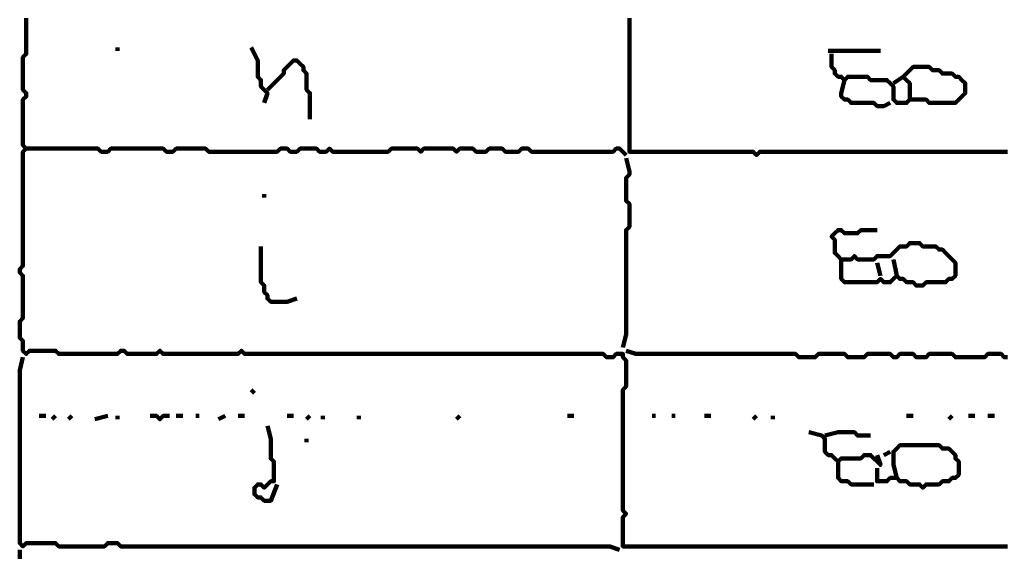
# Model space of a CAD drawing. Header units: metres. Extents: x 1959 to 4131, y 3282 to 4313.
# Tile 249 of 256: x 2423.47 to 2426.26, y 4288.74 to 4290.25. Entities that reach past the tile are written whole.
import ezdxf

# ---------------------------------------------------------------- set-up
doc = ezdxf.new("R2010")
doc.units = ezdxf.units.M
doc.layers.add('P', color=250, linetype='Continuous', lineweight=100)

msp = doc.modelspace()

# ---------------------------------------------------------------- linework, layer by layer
at = {"layer": 'P', "color": 0, "linetype": 'Continuous'}
for points in [[(2423.4879, 4290.2499), (2423.4879, 4290.2407), (2423.4879, 4290.2315), (2423.4879, 4290.2223), (2423.4879, 4290.213), (2423.4879, 4290.2038), (2423.4879, 4290.1946), (2423.4879, 4290.1853), (2423.4879, 4290.1761), (2423.4879, 4290.1669), (2423.4879, 4290.1576), (2423.4879, 4290.1484), (2423.4786, 4290.1392), (2423.4786, 4290.1299), (2423.4786, 4290.1207), (2423.4786, 4290.1115), (2423.4786, 4290.1023), (2423.4786, 4290.093), (2423.4786, 4290.0838), (2423.4786, 4290.0746), (2423.4786, 4290.0653), (2423.4786, 4290.0561), (2423.4786, 4290.0469), (2423.4879, 4290.0376), (2423.4879, 4290.0284), (2423.4786, 4290.0192), (2423.4786, 4290.0099), (2423.4786, 4290.0007), (2423.4786, 4289.9915), (2423.4786, 4289.9823), (2423.4786, 4289.973), (2423.4786, 4289.9638), (2423.4786, 4289.9546), (2423.4786, 4289.9453), (2423.4786, 4289.9361), (2423.4786, 4289.9269), (2423.4786, 4289.9176), (2423.4786, 4289.9084), (2423.4786, 4289.8992), (2423.4786, 4289.8899), (2423.4879, 4289.8807), (2423.4786, 4289.8715), (2423.4786, 4289.8623), (2423.4786, 4289.853), (2423.4786, 4289.8438), (2423.4786, 4289.8346), (2423.4786, 4289.8253), (2423.4786, 4289.8161), (2423.4786, 4289.8069), (2423.4786, 4289.7976), (2423.4786, 4289.7884), (2423.4786, 4289.7792), (2423.4786, 4289.7699), (2423.4786, 4289.7607), (2423.4786, 4289.7515), (2423.4786, 4289.7423), (2423.4786, 4289.733), (2423.4786, 4289.7238), (2423.4786, 4289.7146), (2423.4786, 4289.7053), (2423.4786, 4289.6961), (2423.4786, 4289.6869), (2423.4786, 4289.6776), (2423.4786, 4289.6684), (2423.4786, 4289.6592), (2423.4786, 4289.6499), (2423.4786, 4289.6407), (2423.4786, 4289.6315), (2423.4786, 4289.6223), (2423.4786, 4289.613), (2423.4786, 4289.6038), (2423.4786, 4289.5946), (2423.4786, 4289.5853), (2423.4786, 4289.5761), (2423.4786, 4289.5669), (2423.4786, 4289.5576), (2423.4786, 4289.5484), (2423.4694, 4289.5392), (2423.4694, 4289.5299), (2423.4786, 4289.5207), (2423.4786, 4289.5115), (2423.4786, 4289.5023), (2423.4786, 4289.493), (2423.4786, 4289.4838), (2423.4786, 4289.4746), (2423.4786, 4289.4653), (2423.4786, 4289.4561), (2423.4786, 4289.4469), (2423.4786, 4289.4376), (2423.4786, 4289.4284), (2423.4786, 4289.4192), (2423.4786, 4289.4099), (2423.4786, 4289.4007), (2423.4694, 4289.3915), (2423.4694, 4289.3823), (2423.4694, 4289.373), (2423.4694, 4289.3638), (2423.4694, 4289.3546), (2423.4694, 4289.3453), (2423.4786, 4289.3361), (2423.4786, 4289.3269), (2423.4786, 4289.3176), (2423.4786, 4289.3084), (2423.4879, 4289.2992), (2423.4971, 4289.3084), (2423.5063, 4289.3084), (2423.5156, 4289.3084), (2423.5248, 4289.3084), (2423.534, 4289.3084), (2423.5432, 4289.3084), (2423.5525, 4289.3084), (2423.5617, 4289.3084), (2423.5709, 4289.3084), (2423.5802, 4289.2992), (2423.5894, 4289.2992), (2423.5986, 4289.2992), (2423.6079, 4289.2992), (2423.6171, 4289.2992), (2423.6263, 4289.2992), (2423.6356, 4289.2992), (2423.6448, 4289.2992), (2423.654, 4289.2992), (2423.6632, 4289.2992), (2423.6725, 4289.2992), (2423.6817, 4289.2992), (2423.6909, 4289.2992), (2423.7002, 4289.2992), (2423.7094, 4289.2992), (2423.7186, 4289.2992), (2423.7279, 4289.2992), (2423.7371, 4289.2992), (2423.7463, 4289.2992), (2423.7556, 4289.3084), (2423.7648, 4289.3084), (2423.774, 4289.2992), (2423.7832, 4289.2992), (2423.7925, 4289.2992), (2423.8017, 4289.2992), (2423.8109, 4289.2992), (2423.8202, 4289.2992), (2423.8294, 4289.2992), (2423.8386, 4289.2992), (2423.8479, 4289.2992), (2423.8571, 4289.2992), (2423.8663, 4289.3084), (2423.8756, 4289.2992), (2423.8848, 4289.2992), (2423.894, 4289.2992), (2423.9032, 4289.2992), (2423.9125, 4289.2992), (2423.9217, 4289.2992), (2423.9309, 4289.2992), (2423.9402, 4289.2992), (2423.9494, 4289.2992), (2423.9586, 4289.2992), (2423.9679, 4289.2992), (2423.9771, 4289.2992), (2423.9863, 4289.2992), (2423.9956, 4289.2992), (2424.0048, 4289.2992), (2424.014, 4289.2992), (2424.0232, 4289.2992), (2424.0325, 4289.2992), (2424.0417, 4289.2992), (2424.0509, 4289.2992), (2424.0602, 4289.2992), (2424.0694, 4289.2992), (2424.0786, 4289.2992), (2424.0879, 4289.2992), (2424.0971, 4289.3084), (2424.1063, 4289.2992), (2424.1156, 4289.2992), (2424.1248, 4289.2992), (2424.134, 4289.2992), (2424.1432, 4289.2992), (2424.1525, 4289.2992), (2424.1617, 4289.2992), (2424.1709, 4289.2992), (2424.1802, 4289.2992), (2424.1894, 4289.2992), (2424.1986, 4289.2992), (2424.2079, 4289.2992), (2424.2171, 4289.2992), (2424.2263, 4289.2992), (2424.2356, 4289.2992), (2424.2448, 4289.2992), (2424.254, 4289.2992), (2424.2632, 4289.2992), (2424.2725, 4289.2992), (2424.2817, 4289.2992), (2424.2909, 4289.2992), (2424.3002, 4289.2992), (2424.3094, 4289.2992), (2424.3186, 4289.2992), (2424.3279, 4289.2992), (2424.3371, 4289.2992), (2424.3463, 4289.2992), (2424.3556, 4289.2992), (2424.3648, 4289.2992), (2424.374, 4289.2992), (2424.3832, 4289.2992), (2424.3925, 4289.2992), (2424.4017, 4289.2992), (2424.4109, 4289.2992), (2424.4202, 4289.2992), (2424.4294, 4289.2992), (2424.4386, 4289.2992), (2424.4479, 4289.2992), (2424.4571, 4289.2992), (2424.4663, 4289.2992), (2424.4756, 4289.2992), (2424.4848, 4289.2992), (2424.494, 4289.2992), (2424.5032, 4289.2992), (2424.5125, 4289.2992), (2424.5217, 4289.2992), (2424.5309, 4289.2992), (2424.5402, 4289.2992), (2424.5494, 4289.2992), (2424.5586, 4289.2992), (2424.5679, 4289.2992), (2424.5771, 4289.2992), (2424.5863, 4289.2992), (2424.5956, 4289.2992), (2424.6048, 4289.2992), (2424.614, 4289.2992), (2424.6232, 4289.2992), (2424.6325, 4289.2992), (2424.6417, 4289.2992), (2424.6509, 4289.2992), (2424.6602, 4289.2992), (2424.6694, 4289.2992), (2424.6786, 4289.2992), (2424.6879, 4289.2992), (2424.6971, 4289.2992), (2424.7063, 4289.2992), (2424.7156, 4289.2992), (2424.7248, 4289.2992), (2424.734, 4289.2992), (2424.7432, 4289.2992), (2424.7525, 4289.2992), (2424.7617, 4289.2992), (2424.7709, 4289.2992), (2424.7802, 4289.2992), (2424.7894, 4289.2992), (2424.7986, 4289.2992), (2424.8079, 4289.2992), (2424.8171, 4289.2992), (2424.8263, 4289.2992), (2424.8356, 4289.2992), (2424.8448, 4289.2992), (2424.854, 4289.2992), (2424.8632, 4289.2992), (2424.8725, 4289.2992), (2424.8817, 4289.2992), (2424.8909, 4289.2992), (2424.9002, 4289.2992), (2424.9094, 4289.2992), (2424.9186, 4289.2992), (2424.9279, 4289.2992), (2424.9371, 4289.2992), (2424.9463, 4289.2992), (2424.9556, 4289.2992), (2424.9648, 4289.2992), (2424.974, 4289.2992), (2424.9832, 4289.2992), (2424.9925, 4289.2992), (2425.0017, 4289.2992), (2425.0109, 4289.2992), (2425.0202, 4289.2992), (2425.0294, 4289.2992), (2425.0386, 4289.2992), (2425.0479, 4289.2992), (2425.0571, 4289.2992), (2425.0663, 4289.2992), (2425.0756, 4289.2992), (2425.0848, 4289.2992), (2425.094, 4289.2992), (2425.1032, 4289.2992), (2425.1125, 4289.2992), (2425.1217, 4289.2992), (2425.1309, 4289.2899), (2425.1402, 4289.2899), (2425.1494, 4289.2899), (2425.1586, 4289.2992), (2425.1679, 4289.2992), (2425.1771, 4289.2992), (2425.1771, 4289.2899), (2425.1863, 4289.2807), (2425.1863, 4289.2715), (2425.1863, 4289.2623), (2425.1863, 4289.253), (2425.1863, 4289.2438), (2425.1863, 4289.2346), (2425.1863, 4289.2253), (2425.1863, 4289.2161), (2425.1863, 4289.2069), (2425.1771, 4289.1976), (2425.1771, 4289.1884), (2425.1771, 4289.1792), (2425.1771, 4289.1699), (2425.1771, 4289.1607), (2425.1771, 4289.1515), (2425.1771, 4289.1423), (2425.1771, 4289.133), (2425.1771, 4289.1238), (2425.1771, 4289.1146), (2425.1771, 4289.1053), (2425.1771, 4289.0961), (2425.1771, 4289.0869), (2425.1771, 4289.0776), (2425.1771, 4289.0684), (2425.1771, 4289.0592), (2425.1771, 4289.0499), (2425.1771, 4289.0407), (2425.1771, 4289.0315), (2425.1771, 4289.0223), (2425.1771, 4289.013), (2425.1771, 4289.0038), (2425.1771, 4288.9946), (2425.1771, 4288.9853), (2425.1771, 4288.9761), (2425.1771, 4288.9669), (2425.1771, 4288.9576), (2425.1771, 4288.9484), (2425.1771, 4288.9392), (2425.1771, 4288.9299), (2425.1771, 4288.9207), (2425.1771, 4288.9115), (2425.1771, 4288.9023), (2425.1771, 4288.893), (2425.1771, 4288.8838), (2425.1771, 4288.8746), (2425.1771, 4288.8653), (2425.1771, 4288.8561), (2425.1863, 4288.8469), (2425.1771, 4288.8376), (2425.1771, 4288.8284), (2425.1771, 4288.8192), (2425.1771, 4288.8099), (2425.1771, 4288.8007), (2425.1771, 4288.7915), (2425.1771, 4288.7823), (2425.1771, 4288.773), (2425.1771, 4288.7638), (2425.1771, 4288.7546), (2425.1863, 4288.7546), (2425.1956, 4288.7546), (2425.2048, 4288.7546), (2425.214, 4288.7546), (2425.2232, 4288.7546), (2425.2325, 4288.7546), (2425.2417, 4288.7546), (2425.2509, 4288.7546), (2425.2602, 4288.7546), (2425.2694, 4288.7546), (2425.2786, 4288.7546), (2425.2879, 4288.7546), (2425.2971, 4288.7546), (2425.3063, 4288.7546), (2425.3156, 4288.7546), (2425.3248, 4288.7546), (2425.334, 4288.7546), (2425.3432, 4288.7546), (2425.3525, 4288.7546), (2425.3617, 4288.7546), (2425.3709, 4288.7546), (2425.3802, 4288.7546), (2425.3894, 4288.7546), (2425.3986, 4288.7546), (2425.4079, 4288.7546), (2425.4171, 4288.7546), (2425.4263, 4288.7546), (2425.4356, 4288.7546), (2425.4448, 4288.7546), (2425.454, 4288.7546), (2425.4632, 4288.7546), (2425.4725, 4288.7546), (2425.4817, 4288.7546), (2425.4909, 4288.7546), (2425.5002, 4288.7546), (2425.5094, 4288.7546), (2425.5186, 4288.7546), (2425.5279, 4288.7546), (2425.5371, 4288.7546), (2425.5463, 4288.7546), (2425.5556, 4288.7546), (2425.5648, 4288.7546), (2425.574, 4288.7546), (2425.5832, 4288.7546), (2425.5925, 4288.7546), (2425.6017, 4288.7546), (2425.6109, 4288.7546), (2425.6202, 4288.7546), (2425.6294, 4288.7546), (2425.6386, 4288.7546), (2425.6479, 4288.7546), (2425.6571, 4288.7546), (2425.6663, 4288.7546), (2425.6756, 4288.7546), (2425.6848, 4288.7546), (2425.694, 4288.7546), (2425.7032, 4288.7546), (2425.7125, 4288.7546), (2425.7217, 4288.7546), (2425.7309, 4288.7546), (2425.7402, 4288.7546), (2425.7494, 4288.7546), (2425.7586, 4288.7546), (2425.7679, 4288.7546), (2425.7771, 4288.7546), (2425.7863, 4288.7546), (2425.7956, 4288.7546), (2425.8048, 4288.7546), (2425.814, 4288.7546), (2425.8232, 4288.7546), (2425.8325, 4288.7546), (2425.8417, 4288.7546), (2425.8509, 4288.7546), (2425.8602, 4288.7546), (2425.8694, 4288.7546), (2425.8786, 4288.7546), (2425.8879, 4288.7546), (2425.8971, 4288.7546), (2425.9063, 4288.7546), (2425.9156, 4288.7546), (2425.9248, 4288.7546), (2425.934, 4288.7546), (2425.9432, 4288.7546), (2425.9525, 4288.7546), (2425.9617, 4288.7546), (2425.9709, 4288.7546), (2425.9802, 4288.7546), (2425.9894, 4288.7546), (2425.9986, 4288.7546), (2426.0079, 4288.7546), (2426.0171, 4288.7546), (2426.0263, 4288.7546), (2426.0356, 4288.7546), (2426.0448, 4288.7546), (2426.054, 4288.7546), (2426.0632, 4288.7546), (2426.0725, 4288.7546), (2426.0817, 4288.7546), (2426.0909, 4288.7546), (2426.1002, 4288.7546), (2426.1094, 4288.7546), (2426.1186, 4288.7546), (2426.1279, 4288.7546), (2426.1371, 4288.7546), (2426.1463, 4288.7546), (2426.1556, 4288.7546), (2426.1648, 4288.7546), (2426.174, 4288.7546), (2426.1832, 4288.7546), (2426.1925, 4288.7546), (2426.2017, 4288.7546), (2426.2109, 4288.7546), (2426.2202, 4288.7546), (2426.2294, 4288.7546), (2426.2386, 4288.7546), (2426.2479, 4288.7546), (2426.2571, 4288.7546), (2426.2663, 4288.7546)], [(2425.1956, 4290.2499), (2425.1956, 4290.2407), (2425.1956, 4290.2315), (2425.1956, 4290.2223), (2425.1956, 4290.213), (2425.1956, 4290.2038), (2425.1956, 4290.1946), (2425.1956, 4290.1853), (2425.1956, 4290.1761), (2425.1956, 4290.1669), (2425.1956, 4290.1576), (2425.1956, 4290.1484), (2425.1956, 4290.1392), (2425.1956, 4290.1299), (2425.1956, 4290.1207), (2425.1956, 4290.1115), (2425.1956, 4290.1023), (2425.1956, 4290.093), (2425.1956, 4290.0838), (2425.1956, 4290.0746), (2425.1956, 4290.0653), (2425.1956, 4290.0561), (2425.1956, 4290.0469), (2425.1956, 4290.0376), (2425.1956, 4290.0284), (2425.1956, 4290.0192), (2425.1956, 4290.0099), (2425.1956, 4290.0007), (2425.1956, 4289.9915), (2425.1956, 4289.9823), (2425.1956, 4289.973), (2425.1956, 4289.9638), (2425.1956, 4289.9546), (2425.1956, 4289.9453), (2425.1956, 4289.9361), (2425.1956, 4289.9269), (2425.1956, 4289.9176), (2425.1956, 4289.9084), (2425.1956, 4289.8992), (2425.1956, 4289.8899), (2425.1956, 4289.8807), (2425.1956, 4289.8715), (2425.2048, 4289.8715), (2425.214, 4289.8715), (2425.2232, 4289.8715), (2425.2325, 4289.8715), (2425.2417, 4289.8715), (2425.2509, 4289.8715), (2425.2602, 4289.8715), (2425.2694, 4289.8715), (2425.2786, 4289.8715), (2425.2879, 4289.8715), (2425.2971, 4289.8715), (2425.3063, 4289.8715), (2425.3156, 4289.8715), (2425.3248, 4289.8715), (2425.334, 4289.8715), (2425.3432, 4289.8715), (2425.3525, 4289.8715), (2425.3617, 4289.8715), (2425.3709, 4289.8715), (2425.3802, 4289.8715), (2425.3894, 4289.8715), (2425.3986, 4289.8715), (2425.4079, 4289.8715), (2425.4171, 4289.8715), (2425.4263, 4289.8715), (2425.4356, 4289.8715), (2425.4448, 4289.8715), (2425.454, 4289.8715), (2425.4632, 4289.8715), (2425.4725, 4289.8715), (2425.4817, 4289.8715), (2425.4909, 4289.8715), (2425.5002, 4289.8715), (2425.5094, 4289.8715), (2425.5186, 4289.8715), (2425.5279, 4289.8715), (2425.5371, 4289.8715), (2425.5463, 4289.8715), (2425.5556, 4289.8623), (2425.5648, 4289.8715), (2425.574, 4289.8715), (2425.5832, 4289.8715), (2425.5925, 4289.8715), (2425.6017, 4289.8715), (2425.6109, 4289.8715), (2425.6202, 4289.8715), (2425.6294, 4289.8715), (2425.6386, 4289.8715), (2425.6479, 4289.8715), (2425.6571, 4289.8715), (2425.6663, 4289.8715), (2425.6756, 4289.8715), (2425.6848, 4289.8715), (2425.694, 4289.8715), (2425.7032, 4289.8715), (2425.7125, 4289.8715), (2425.7217, 4289.8715), (2425.7309, 4289.8715), (2425.7402, 4289.8715), (2425.7494, 4289.8715), (2425.7586, 4289.8715), (2425.7679, 4289.8715), (2425.7771, 4289.8715), (2425.7863, 4289.8715), (2425.7956, 4289.8715), (2425.8048, 4289.8715), (2425.814, 4289.8715), (2425.8232, 4289.8715), (2425.8325, 4289.8715), (2425.8417, 4289.8715), (2425.8509, 4289.8715), (2425.8602, 4289.8715), (2425.8694, 4289.8715), (2425.8786, 4289.8715), (2425.8879, 4289.8715), (2425.8971, 4289.8715), (2425.9063, 4289.8715), (2425.9156, 4289.8715), (2425.9248, 4289.8715), (2425.934, 4289.8715), (2425.9432, 4289.8715), (2425.9525, 4289.8715), (2425.9617, 4289.8715), (2425.9709, 4289.8715), (2425.9802, 4289.8715), (2425.9894, 4289.8715), (2425.9986, 4289.8715), (2426.0079, 4289.8715), (2426.0171, 4289.8715), (2426.0263, 4289.8715), (2426.0356, 4289.8715), (2426.0448, 4289.8715), (2426.054, 4289.8715), (2426.0632, 4289.8715), (2426.0725, 4289.8715), (2426.0817, 4289.8715), (2426.0909, 4289.8715), (2426.1002, 4289.8715), (2426.1094, 4289.8715), (2426.1186, 4289.8715), (2426.1279, 4289.8715), (2426.1371, 4289.8715), (2426.1463, 4289.8715), (2426.1556, 4289.8715), (2426.1648, 4289.8715), (2426.174, 4289.8715), (2426.1832, 4289.8715), (2426.1925, 4289.8715), (2426.2017, 4289.8715), (2426.2109, 4289.8715), (2426.2202, 4289.8715), (2426.2294, 4289.8715), (2426.2386, 4289.8715), (2426.2479, 4289.8715), (2426.2571, 4289.8715), (2426.2663, 4289.8715)], [(2423.7463, 4290.1669), (2423.7463, 4290.1576)], [(2424.1248, 4290.1669), (2424.1432, 4290.1299), (2424.1432, 4290.1207), (2424.1432, 4290.1115), (2424.1432, 4290.1023), (2424.1432, 4290.093), (2424.1432, 4290.0838), (2424.1525, 4290.0746), (2424.1525, 4290.0653), (2424.1525, 4290.0561), (2424.1617, 4290.0469), (2424.1709, 4290.0376), (2424.1617, 4290.0099)], [(2425.7586, 4290.1576), (2425.7956, 4290.1576), (2425.8048, 4290.1576), (2425.814, 4290.1576), (2425.8232, 4290.1576), (2425.8325, 4290.1576), (2425.8417, 4290.1576), (2425.8509, 4290.1576), (2425.8602, 4290.1576), (2425.8694, 4290.1576), (2425.8786, 4290.1576), (2425.8879, 4290.1576), (2425.9063, 4290.1576)], [(2425.7679, 4290.1484), (2425.7679, 4290.1115), (2425.7771, 4290.1023), (2425.7771, 4290.093), (2425.7863, 4290.0838), (2425.7956, 4290.0838), (2425.8048, 4290.0746), (2425.814, 4290.0838), (2425.8232, 4290.0838), (2425.8325, 4290.0838), (2425.8417, 4290.0838), (2425.8509, 4290.0838), (2425.8602, 4290.0838), (2425.8694, 4290.0838), (2425.8786, 4290.0746), (2425.8879, 4290.0746), (2425.8971, 4290.0746), (2425.9063, 4290.0746), (2425.9156, 4290.0746), (2425.9248, 4290.0746), (2425.934, 4290.0653), (2425.9432, 4290.0561), (2425.9432, 4290.0469), (2425.9432, 4290.0376), (2425.9432, 4290.0284), (2425.9432, 4290.0192), (2425.9525, 4290.0099), (2425.9617, 4290.0099), (2425.9709, 4290.0099), (2425.9802, 4290.0099), (2425.9894, 4290.0192), (2425.9894, 4290.0284), (2425.9894, 4290.0376), (2425.9894, 4290.0469), (2425.9894, 4290.0561), (2425.9894, 4290.0653), (2425.9802, 4290.0746), (2425.9709, 4290.0838), (2425.9802, 4290.093), (2425.9894, 4290.1023), (2425.9986, 4290.1115), (2426.0079, 4290.1115), (2426.0171, 4290.1115), (2426.0263, 4290.1115), (2426.0356, 4290.1115), (2426.0448, 4290.1115), (2426.054, 4290.1023), (2426.0632, 4290.1023), (2426.0725, 4290.1023), (2426.0817, 4290.093), (2426.0909, 4290.093), (2426.1002, 4290.093), (2426.1094, 4290.093), (2426.1186, 4290.0838), (2426.1279, 4290.0838), (2426.1371, 4290.0746), (2426.1463, 4290.0653), (2426.1463, 4290.0561), (2426.1463, 4290.0469), (2426.1463, 4290.0376), (2426.1371, 4290.0284), (2426.1279, 4290.0192), (2426.1186, 4290.0099), (2426.1094, 4290.0099), (2426.1002, 4290.0099), (2426.0909, 4290.0099), (2426.0817, 4290.0099), (2426.0725, 4290.0099), (2426.0632, 4290.0099), (2426.054, 4290.0099), (2426.0448, 4290.0099), (2426.0356, 4290.0192), (2425.9894, 4290.0192)], [(2424.1709, 4290.0469), (2424.2079, 4290.0838), (2424.2171, 4290.093), (2424.2171, 4290.1023), (2424.2263, 4290.1115), (2424.2356, 4290.1207), (2424.2448, 4290.1299), (2424.254, 4290.1299), (2424.2632, 4290.1207), (2424.2725, 4290.1115), (2424.2725, 4290.1023), (2424.2817, 4290.093), (2424.2817, 4290.0838), (2424.2817, 4290.0746), (2424.2817, 4290.0653), (2424.2817, 4290.0561), (2424.2817, 4290.0469), (2424.2909, 4290.0376), (2424.2909, 4290.0284), (2424.2909, 4290.0192), (2424.2909, 4290.0099), (2424.2909, 4290.0007), (2424.2909, 4289.9915), (2424.2909, 4289.9823), (2424.2909, 4289.9638)], [(2425.8048, 4290.0746), (2425.7956, 4290.0376), (2425.7956, 4290.0284), (2425.8048, 4290.0192), (2425.814, 4290.0192), (2425.8232, 4290.0099), (2425.8325, 4290.0099), (2425.8417, 4290.0099), (2425.8509, 4290.0099), (2425.8602, 4290.0099), (2425.8694, 4290.0099), (2425.8786, 4290.0099), (2425.8879, 4290.0099), (2425.8971, 4290.0007), (2425.9063, 4290.0007), (2425.9156, 4290.0007), (2425.934, 4290.0099)], [(2425.9432, 4290.0653), (2425.9709, 4290.0838)], [(2423.4879, 4289.8807), (2423.5248, 4289.8807), (2423.534, 4289.8807), (2423.5432, 4289.8807), (2423.5525, 4289.8807), (2423.5617, 4289.8807), (2423.5709, 4289.8807), (2423.5802, 4289.8807), (2423.5894, 4289.8807), (2423.5986, 4289.8807), (2423.6079, 4289.8807), (2423.6171, 4289.8807), (2423.6263, 4289.8807), (2423.6356, 4289.8807), (2423.6448, 4289.8807), (2423.654, 4289.8807), (2423.6632, 4289.8807), (2423.6725, 4289.8807), (2423.6817, 4289.8807), (2423.6909, 4289.8807), (2423.7002, 4289.8715), (2423.7094, 4289.8715), (2423.7186, 4289.8715), (2423.7279, 4289.8807), (2423.7371, 4289.8807), (2423.7463, 4289.8807), (2423.7556, 4289.8807), (2423.7648, 4289.8807), (2423.774, 4289.8807), (2423.7832, 4289.8807), (2423.7925, 4289.8807), (2423.8017, 4289.8807), (2423.8109, 4289.8807), (2423.8202, 4289.8807), (2423.8294, 4289.8807), (2423.8386, 4289.8807), (2423.8479, 4289.8807), (2423.8571, 4289.8807), (2423.8663, 4289.8807), (2423.8756, 4289.8807), (2423.8848, 4289.8715), (2423.894, 4289.8715), (2423.9032, 4289.8715), (2423.9125, 4289.8807), (2423.9217, 4289.8807), (2423.9309, 4289.8807), (2423.9402, 4289.8807), (2423.9494, 4289.8807), (2423.9586, 4289.8807), (2423.9679, 4289.8807), (2423.9771, 4289.8807), (2423.9863, 4289.8807), (2423.9956, 4289.8807), (2424.0048, 4289.8715), (2424.014, 4289.8715), (2424.0232, 4289.8715), (2424.0325, 4289.8715), (2424.0417, 4289.8715), (2424.0509, 4289.8715), (2424.0602, 4289.8715), (2424.0694, 4289.8715), (2424.0786, 4289.8715), (2424.0879, 4289.8715), (2424.0971, 4289.8715), (2424.1063, 4289.8715), (2424.1156, 4289.8715), (2424.1248, 4289.8715), (2424.134, 4289.8715), (2424.1432, 4289.8715), (2424.1525, 4289.8715), (2424.1617, 4289.8715), (2424.1709, 4289.8715), (2424.1802, 4289.8715), (2424.1894, 4289.8715), (2424.1986, 4289.8715), (2424.2079, 4289.8807), (2424.2171, 4289.8807), (2424.2263, 4289.8807), (2424.2356, 4289.8715), (2424.2448, 4289.8715), (2424.254, 4289.8715), (2424.2632, 4289.8807), (2424.2725, 4289.8807), (2424.2817, 4289.8807), (2424.2909, 4289.8807), (2424.3002, 4289.8807), (2424.3094, 4289.8807), (2424.3186, 4289.8715), (2424.3279, 4289.8715), (2424.3371, 4289.8715), (2424.3463, 4289.8807), (2424.3556, 4289.8715), (2424.3648, 4289.8715), (2424.374, 4289.8715), (2424.3832, 4289.8715), (2424.3925, 4289.8715), (2424.4017, 4289.8715), (2424.4109, 4289.8715), (2424.4202, 4289.8715), (2424.4294, 4289.8715), (2424.4386, 4289.8715), (2424.4479, 4289.8715), (2424.4571, 4289.8715), (2424.4663, 4289.8715), (2424.4756, 4289.8715), (2424.4848, 4289.8715), (2424.494, 4289.8715), (2424.5032, 4289.8715), (2424.5125, 4289.8715), (2424.5217, 4289.8807), (2424.5309, 4289.8807), (2424.5402, 4289.8807), (2424.5494, 4289.8807), (2424.5586, 4289.8807), (2424.5679, 4289.8807), (2424.5771, 4289.8807), (2424.5863, 4289.8807), (2424.5956, 4289.8807), (2424.6048, 4289.8715), (2424.614, 4289.8807), (2424.6232, 4289.8807), (2424.6325, 4289.8807), (2424.6417, 4289.8807), (2424.6509, 4289.8807), (2424.6602, 4289.8807), (2424.6694, 4289.8807), (2424.6786, 4289.8807), (2424.6879, 4289.8807), (2424.6971, 4289.8807), (2424.7063, 4289.8715), (2424.7156, 4289.8807), (2424.7248, 4289.8807), (2424.734, 4289.8807), (2424.7432, 4289.8807), (2424.7525, 4289.8807), (2424.7617, 4289.8715), (2424.7709, 4289.8715), (2424.7802, 4289.8715), (2424.7894, 4289.8715), (2424.7986, 4289.8807), (2424.8079, 4289.8807), (2424.8171, 4289.8807), (2424.8263, 4289.8807), (2424.8356, 4289.8807), (2424.8448, 4289.8715), (2424.854, 4289.8715), (2424.8632, 4289.8715), (2424.8725, 4289.8715), (2424.8817, 4289.8715), (2424.8909, 4289.8807), (2424.9002, 4289.8807), (2424.9094, 4289.8807), (2424.9186, 4289.8715), (2424.9279, 4289.8715), (2424.9371, 4289.8715), (2424.9463, 4289.8715), (2424.9556, 4289.8715), (2424.9648, 4289.8715), (2424.974, 4289.8715), (2424.9832, 4289.8715), (2424.9925, 4289.8715), (2425.0017, 4289.8715), (2425.0109, 4289.8715), (2425.0202, 4289.8715), (2425.0294, 4289.8715), (2425.0386, 4289.8715), (2425.0479, 4289.8715), (2425.0571, 4289.8715), (2425.0663, 4289.8715), (2425.0756, 4289.8715), (2425.0848, 4289.8715), (2425.094, 4289.8715), (2425.1032, 4289.8715), (2425.1125, 4289.8715), (2425.1217, 4289.8715), (2425.1309, 4289.8715), (2425.1402, 4289.8715), (2425.1494, 4289.8715), (2425.1586, 4289.8807), (2425.1679, 4289.8807), (2425.1863, 4289.8623)], [(2425.1863, 4289.853), (2425.1956, 4289.8161), (2425.1956, 4289.8069), (2425.1863, 4289.7976), (2425.1863, 4289.7884), (2425.1863, 4289.7792), (2425.1863, 4289.7699), (2425.1863, 4289.7607), (2425.1863, 4289.7515), (2425.1863, 4289.7423), (2425.1863, 4289.733), (2425.1956, 4289.7238), (2425.1956, 4289.7146), (2425.1956, 4289.7053), (2425.1956, 4289.6961), (2425.1956, 4289.6869), (2425.1956, 4289.6776), (2425.1956, 4289.6684), (2425.1956, 4289.6592), (2425.1863, 4289.6499), (2425.1863, 4289.6407), (2425.1863, 4289.6315), (2425.1863, 4289.6223), (2425.1863, 4289.613), (2425.1863, 4289.6038), (2425.1863, 4289.5946), (2425.1863, 4289.5853), (2425.1863, 4289.5761), (2425.1863, 4289.5669), (2425.1863, 4289.5576), (2425.1863, 4289.5484), (2425.1863, 4289.5392), (2425.1863, 4289.5299), (2425.1863, 4289.5207), (2425.1863, 4289.5115), (2425.1863, 4289.5023), (2425.1863, 4289.493), (2425.1863, 4289.4838), (2425.1863, 4289.4746), (2425.1863, 4289.4653), (2425.1863, 4289.4561), (2425.1863, 4289.4469), (2425.1863, 4289.4376), (2425.1863, 4289.4284), (2425.1863, 4289.4192), (2425.1863, 4289.4099), (2425.1863, 4289.4007), (2425.1863, 4289.3915), (2425.1863, 4289.3823), (2425.1863, 4289.373), (2425.1863, 4289.3638), (2425.1863, 4289.3546), (2425.1771, 4289.3176)], [(2424.1617, 4289.7515), (2424.1617, 4289.7423)], [(2425.7956, 4289.5669), (2425.7956, 4289.5299), (2425.7956, 4289.5207), (2425.7956, 4289.5115), (2425.8048, 4289.5023), (2425.814, 4289.5023), (2425.8232, 4289.5023), (2425.8325, 4289.5023), (2425.8417, 4289.5023), (2425.8509, 4289.5023), (2425.8602, 4289.5023), (2425.8694, 4289.5023), (2425.8786, 4289.5023), (2425.8879, 4289.5023), (2425.8971, 4289.5023), (2425.9063, 4289.5115), (2425.9156, 4289.5023), (2425.9248, 4289.5023), (2425.934, 4289.5023), (2425.9432, 4289.5115), (2425.9525, 4289.5207), (2425.9617, 4289.5115), (2425.9709, 4289.5115), (2425.9802, 4289.5023), (2425.9894, 4289.5023), (2425.9986, 4289.5023), (2426.0079, 4289.493), (2426.0171, 4289.493), (2426.0263, 4289.493), (2426.0356, 4289.5023), (2426.0448, 4289.5023), (2426.054, 4289.5023), (2426.0632, 4289.5023), (2426.0725, 4289.5023), (2426.0817, 4289.5023), (2426.0909, 4289.5023), (2426.1002, 4289.5115), (2426.1094, 4289.5115), (2426.1186, 4289.5207), (2426.1186, 4289.5299), (2426.1186, 4289.5392), (2426.1186, 4289.5484), (2426.1186, 4289.5576), (2426.1094, 4289.5669), (2426.1002, 4289.5761), (2426.0909, 4289.5853), (2426.0817, 4289.5946), (2426.0725, 4289.5946), (2426.0632, 4289.6038), (2426.054, 4289.6038), (2426.0448, 4289.6038), (2426.0356, 4289.6038), (2426.0263, 4289.6038), (2426.0171, 4289.613), (2426.0079, 4289.613), (2425.9986, 4289.613), (2425.9894, 4289.613), (2425.9802, 4289.6038), (2425.9709, 4289.6038), (2425.9617, 4289.6038), (2425.9525, 4289.5946), (2425.9432, 4289.5853), (2425.934, 4289.5761), (2425.9248, 4289.5761), (2425.9156, 4289.5761), (2425.9063, 4289.5761), (2425.8971, 4289.5761), (2425.8879, 4289.5669), (2425.8786, 4289.5669), (2425.8694, 4289.5669), (2425.8602, 4289.5669), (2425.8509, 4289.5669), (2425.8417, 4289.5669), (2425.8325, 4289.5761), (2425.8232, 4289.5669), (2425.814, 4289.5669), (2425.8048, 4289.5669), (2425.7956, 4289.5669), (2425.7863, 4289.5761), (2425.7771, 4289.5853), (2425.7771, 4289.5946), (2425.7771, 4289.6038), (2425.7771, 4289.613), (2425.7771, 4289.6223), (2425.7679, 4289.6315), (2425.7771, 4289.6407), (2425.7863, 4289.6499), (2425.7956, 4289.6499), (2425.8048, 4289.6407), (2425.814, 4289.6407), (2425.8232, 4289.6407), (2425.8325, 4289.6407), (2425.8417, 4289.6407), (2425.8509, 4289.6499), (2425.8602, 4289.6499), (2425.8694, 4289.6499), (2425.8971, 4289.6499)], [(2424.1525, 4289.6038), (2424.1525, 4289.5669), (2424.1525, 4289.5576), (2424.1525, 4289.5484), (2424.1525, 4289.5392), (2424.1525, 4289.5299), (2424.1525, 4289.5207), (2424.1525, 4289.5115), (2424.1525, 4289.5023), (2424.1617, 4289.493), (2424.1617, 4289.4838), (2424.1617, 4289.4746), (2424.1709, 4289.4653), (2424.1709, 4289.4561), (2424.1802, 4289.4469), (2424.1894, 4289.4469), (2424.1986, 4289.4469), (2424.2079, 4289.4469), (2424.2171, 4289.4469), (2424.2263, 4289.4469), (2424.254, 4289.4561)], [(2425.9432, 4289.5669), (2425.9525, 4289.5207)], [(2425.8971, 4289.5576), (2425.9063, 4289.5207)], [(2423.4786, 4289.2899), (2423.4694, 4289.253), (2423.4694, 4289.2438), (2423.4694, 4289.2346), (2423.4694, 4289.2253), (2423.4694, 4289.2161), (2423.4694, 4289.2069), (2423.4694, 4289.1976), (2423.4694, 4289.1884), (2423.4694, 4289.1792), (2423.4694, 4289.1699), (2423.4694, 4289.1607), (2423.4694, 4289.1515), (2423.4694, 4289.1423), (2423.4694, 4289.133), (2423.4694, 4289.1238), (2423.4694, 4289.1146), (2423.4694, 4289.1053), (2423.4694, 4289.0961), (2423.4694, 4289.0869), (2423.4694, 4289.0776), (2423.4694, 4289.0684), (2423.4694, 4289.0592), (2423.4694, 4289.0499), (2423.4694, 4289.0407), (2423.4694, 4289.0315), (2423.4694, 4289.0223), (2423.4694, 4289.013), (2423.4694, 4289.0038), (2423.4694, 4288.9946), (2423.4694, 4288.9853), (2423.4694, 4288.9761), (2423.4694, 4288.9669), (2423.4694, 4288.9576), (2423.4694, 4288.9484), (2423.4694, 4288.9392), (2423.4694, 4288.9299), (2423.4694, 4288.9207), (2423.4694, 4288.9115), (2423.4694, 4288.9023), (2423.4694, 4288.893), (2423.4694, 4288.8838), (2423.4694, 4288.8746), (2423.4694, 4288.8653), (2423.4694, 4288.8561), (2423.4694, 4288.8469), (2423.4694, 4288.8376), (2423.4694, 4288.8284), (2423.4694, 4288.8192), (2423.4694, 4288.8099), (2423.4694, 4288.8007), (2423.4694, 4288.7915), (2423.4694, 4288.7823), (2423.4694, 4288.773), (2423.4694, 4288.7638), (2423.4786, 4288.7546), (2423.4879, 4288.7638), (2423.4971, 4288.7638), (2423.5063, 4288.7638), (2423.5156, 4288.7638), (2423.5248, 4288.7638), (2423.534, 4288.7638), (2423.5432, 4288.7638), (2423.5525, 4288.7638), (2423.5617, 4288.7638), (2423.5709, 4288.7638), (2423.5802, 4288.7546), (2423.5894, 4288.7546), (2423.5986, 4288.7546), (2423.6079, 4288.7546), (2423.6171, 4288.7546), (2423.6263, 4288.7546), (2423.6356, 4288.7546), (2423.6448, 4288.7546), (2423.654, 4288.7546), (2423.6632, 4288.7546), (2423.6725, 4288.7546), (2423.6817, 4288.7546), (2423.6909, 4288.7546), (2423.7002, 4288.7546), (2423.7094, 4288.7546), (2423.7186, 4288.7638), (2423.7279, 4288.7638), (2423.7371, 4288.7638), (2423.7463, 4288.7638), (2423.7556, 4288.7546), (2423.7648, 4288.7546), (2423.774, 4288.7546), (2423.7832, 4288.7546), (2423.7925, 4288.7546), (2423.8017, 4288.7546), (2423.8109, 4288.7546), (2423.8202, 4288.7546), (2423.8294, 4288.7546), (2423.8386, 4288.7546), (2423.8479, 4288.7546), (2423.8571, 4288.7546), (2423.8663, 4288.7546), (2423.8756, 4288.7546), (2423.8848, 4288.7546), (2423.894, 4288.7546), (2423.9032, 4288.7546), (2423.9125, 4288.7546), (2423.9217, 4288.7546), (2423.9309, 4288.7546), (2423.9402, 4288.7546), (2423.9494, 4288.7546), (2423.9586, 4288.7546), (2423.9679, 4288.7546), (2423.9771, 4288.7546), (2423.9863, 4288.7546), (2423.9956, 4288.7546), (2424.0048, 4288.7546), (2424.014, 4288.7546), (2424.0232, 4288.7546), (2424.0325, 4288.7546), (2424.0417, 4288.7546), (2424.0509, 4288.7546), (2424.0602, 4288.7546), (2424.0694, 4288.7546), (2424.0786, 4288.7546), (2424.0879, 4288.7546), (2424.0971, 4288.7546), (2424.1063, 4288.7546), (2424.1156, 4288.7546), (2424.1248, 4288.7546), (2424.134, 4288.7546), (2424.1432, 4288.7546), (2424.1525, 4288.7546), (2424.1617, 4288.7546), (2424.1709, 4288.7546), (2424.1802, 4288.7546), (2424.1894, 4288.7546), (2424.1986, 4288.7546), (2424.2079, 4288.7546), (2424.2171, 4288.7546), (2424.2263, 4288.7546), (2424.2356, 4288.7546), (2424.2448, 4288.7546), (2424.254, 4288.7546), (2424.2632, 4288.7546), (2424.2725, 4288.7546), (2424.2817, 4288.7546), (2424.2909, 4288.7546), (2424.3002, 4288.7546), (2424.3094, 4288.7546), (2424.3186, 4288.7546), (2424.3279, 4288.7546), (2424.3371, 4288.7546), (2424.3463, 4288.7546), (2424.3556, 4288.7546), (2424.3648, 4288.7546), (2424.374, 4288.7546), (2424.3832, 4288.7546), (2424.3925, 4288.7546), (2424.4017, 4288.7546), (2424.4109, 4288.7546), (2424.4202, 4288.7546), (2424.4294, 4288.7546), (2424.4386, 4288.7546), (2424.4479, 4288.7546), (2424.4571, 4288.7546), (2424.4663, 4288.7546), (2424.4756, 4288.7546), (2424.4848, 4288.7546), (2424.494, 4288.7546), (2424.5032, 4288.7546), (2424.5125, 4288.7546), (2424.5217, 4288.7546), (2424.5309, 4288.7546), (2424.5402, 4288.7546), (2424.5494, 4288.7546), (2424.5586, 4288.7546), (2424.5679, 4288.7546), (2424.5771, 4288.7546), (2424.5863, 4288.7546), (2424.5956, 4288.7546), (2424.6048, 4288.7546), (2424.614, 4288.7546), (2424.6232, 4288.7546), (2424.6325, 4288.7546), (2424.6417, 4288.7546), (2424.6509, 4288.7546), (2424.6602, 4288.7546), (2424.6694, 4288.7546), (2424.6786, 4288.7546), (2424.6879, 4288.7546), (2424.6971, 4288.7546), (2424.7063, 4288.7546), (2424.7156, 4288.7546), (2424.7248, 4288.7546), (2424.734, 4288.7546), (2424.7432, 4288.7546), (2424.7525, 4288.7546), (2424.7617, 4288.7546), (2424.7709, 4288.7546), (2424.7802, 4288.7546), (2424.7894, 4288.7546), (2424.7986, 4288.7546), (2424.8079, 4288.7546), (2424.8171, 4288.7546), (2424.8263, 4288.7546), (2424.8356, 4288.7546), (2424.8448, 4288.7546), (2424.854, 4288.7546), (2424.8632, 4288.7546), (2424.8725, 4288.7546), (2424.8817, 4288.7546), (2424.8909, 4288.7546), (2424.9002, 4288.7546), (2424.9094, 4288.7546), (2424.9186, 4288.7546), (2424.9279, 4288.7546), (2424.9371, 4288.7546), (2424.9463, 4288.7546), (2424.9556, 4288.7546), (2424.9648, 4288.7546), (2424.974, 4288.7546), (2424.9832, 4288.7546), (2424.9925, 4288.7546), (2425.0017, 4288.7546), (2425.0109, 4288.7546), (2425.0202, 4288.7546), (2425.0294, 4288.7546), (2425.0386, 4288.7546), (2425.0479, 4288.7546), (2425.0571, 4288.7546), (2425.0663, 4288.7546), (2425.0756, 4288.7546), (2425.0848, 4288.7546), (2425.094, 4288.7546), (2425.1032, 4288.7546), (2425.1125, 4288.7546), (2425.1217, 4288.7546), (2425.1309, 4288.7546), (2425.1402, 4288.7546), (2425.1679, 4288.7453)], [(2426.2663, 4289.2899), (2426.2571, 4289.2899), (2426.2479, 4289.2992), (2426.2386, 4289.2992), (2426.2294, 4289.2992), (2426.2202, 4289.2992), (2426.2109, 4289.2992), (2426.2017, 4289.2899), (2426.1925, 4289.2899), (2426.1832, 4289.2899), (2426.174, 4289.2899), (2426.1648, 4289.2899), (2426.1556, 4289.2899), (2426.1463, 4289.2899), (2426.1371, 4289.2899), (2426.1279, 4289.2899), (2426.1186, 4289.2899), (2426.1094, 4289.2992), (2426.1002, 4289.2992), (2426.0909, 4289.2992), (2426.0817, 4289.2992), (2426.0725, 4289.2992), (2426.0632, 4289.2992), (2426.054, 4289.2992), (2426.0448, 4289.2992), (2426.0356, 4289.2899), (2426.0263, 4289.2899), (2426.0171, 4289.2899), (2426.0079, 4289.2899), (2425.9986, 4289.2992), (2425.9894, 4289.2992), (2425.9802, 4289.2992), (2425.9709, 4289.2992), (2425.9617, 4289.2992), (2425.9525, 4289.2899), (2425.9432, 4289.2899), (2425.934, 4289.2992), (2425.9248, 4289.2992), (2425.9156, 4289.2992), (2425.9063, 4289.2992), (2425.8971, 4289.2992), (2425.8879, 4289.2992), (2425.8786, 4289.2992), (2425.8694, 4289.2992), (2425.8602, 4289.2899), (2425.8509, 4289.2899), (2425.8417, 4289.2899), (2425.8325, 4289.2899), (2425.8232, 4289.2899), (2425.814, 4289.2899), (2425.8048, 4289.2992), (2425.7956, 4289.2992), (2425.7863, 4289.2992), (2425.7771, 4289.2992), (2425.7679, 4289.2992), (2425.7586, 4289.2992), (2425.7494, 4289.2992), (2425.7402, 4289.2992), (2425.7309, 4289.2992), (2425.7217, 4289.2899), (2425.7125, 4289.2899), (2425.7032, 4289.2899), (2425.694, 4289.2899), (2425.6848, 4289.2899), (2425.6756, 4289.2899), (2425.6663, 4289.2992), (2425.6571, 4289.2992), (2425.6479, 4289.2992), (2425.6386, 4289.2992), (2425.6294, 4289.2992), (2425.6202, 4289.2992), (2425.6109, 4289.2992), (2425.6017, 4289.2992), (2425.5925, 4289.2992), (2425.5832, 4289.2992), (2425.574, 4289.2992), (2425.5648, 4289.2992), (2425.5556, 4289.2992), (2425.5463, 4289.2992), (2425.5371, 4289.2992), (2425.5279, 4289.2992), (2425.5186, 4289.2992), (2425.5094, 4289.2992), (2425.5002, 4289.2992), (2425.4909, 4289.2992), (2425.4817, 4289.2992), (2425.4725, 4289.2992), (2425.4632, 4289.2992), (2425.454, 4289.2992), (2425.4448, 4289.2992), (2425.4356, 4289.2992), (2425.4263, 4289.2992), (2425.4171, 4289.2992), (2425.4079, 4289.2992), (2425.3986, 4289.2992), (2425.3894, 4289.2992), (2425.3802, 4289.2992), (2425.3709, 4289.2992), (2425.3617, 4289.2992), (2425.3525, 4289.2992), (2425.3432, 4289.2992), (2425.334, 4289.2992), (2425.3248, 4289.2992), (2425.3156, 4289.2992), (2425.3063, 4289.2992), (2425.2971, 4289.2992), (2425.2879, 4289.2992), (2425.2786, 4289.2992), (2425.2694, 4289.2992), (2425.2602, 4289.2992), (2425.2509, 4289.2992), (2425.2417, 4289.2992), (2425.2325, 4289.2992), (2425.2232, 4289.2992), (2425.214, 4289.2992), (2425.1863, 4289.3084)], [(2424.1248, 4289.1976), (2424.134, 4289.1884)], [(2423.5248, 4289.1238), (2423.5432, 4289.1238)], [(2423.5709, 4289.1238), (2423.5617, 4289.1146)], [(2423.6171, 4289.1238), (2423.6079, 4289.1146)], [(2423.6817, 4289.1146), (2423.7186, 4289.1238)], [(2423.7463, 4289.1238), (2423.7463, 4289.1146)], [(2423.8386, 4289.1238), (2423.8571, 4289.1238), (2423.8663, 4289.1146), (2423.8756, 4289.1238), (2423.894, 4289.1238)], [(2423.9125, 4289.1238), (2423.9309, 4289.1238)], [(2423.9679, 4289.1238), (2423.9771, 4289.1238)], [(2424.0325, 4289.1146), (2424.0509, 4289.1238)], [(2424.0879, 4289.1238), (2424.1063, 4289.1238)], [(2424.2263, 4289.1238), (2424.2448, 4289.1238)], [(2424.2909, 4289.1238), (2424.2817, 4289.1146)], [(2424.3279, 4289.1238), (2424.3279, 4289.1146)], [(2424.4294, 4289.1238), (2424.4294, 4289.1146)], [(2424.7156, 4289.1238), (2424.7063, 4289.1146)], [(2425.0202, 4289.1238), (2425.0386, 4289.1238)], [(2425.2602, 4289.1238), (2425.2694, 4289.1238)], [(2425.3156, 4289.1238), (2425.3248, 4289.1238)], [(2425.4079, 4289.1238), (2425.4263, 4289.1238)], [(2425.5556, 4289.1238), (2425.5463, 4289.1146)], [(2425.6017, 4289.1238), (2425.6017, 4289.1146)], [(2425.9802, 4289.1238), (2425.9986, 4289.1238)], [(2426.1094, 4289.1238), (2426.1002, 4289.1146)], [(2426.1556, 4289.1238), (2426.174, 4289.1238)], [(2426.2109, 4289.1238), (2426.2294, 4289.1238)], [(2424.1709, 4289.0961), (2424.1802, 4289.0592), (2424.1802, 4289.0499), (2424.1802, 4289.0407), (2424.1802, 4289.0315), (2424.1802, 4289.0223), (2424.1802, 4289.013), (2424.1802, 4289.0038), (2424.1894, 4288.9946), (2424.1894, 4288.9853), (2424.1894, 4288.9761), (2424.1894, 4288.9669), (2424.1894, 4288.9576), (2424.1894, 4288.9484), (2424.1894, 4288.9392), (2424.1802, 4288.9392), (2424.1709, 4288.9299), (2424.1617, 4288.9207), (2424.1525, 4288.9299), (2424.1432, 4288.9299), (2424.134, 4288.9207), (2424.134, 4288.9115), (2424.134, 4288.9023), (2424.1432, 4288.893), (2424.1525, 4288.893), (2424.1617, 4288.8838), (2424.1709, 4288.8838), (2424.1802, 4288.8838), (2424.1986, 4288.9299)], [(2425.7032, 4289.0776), (2425.7402, 4289.0684), (2425.7494, 4289.0592), (2425.7494, 4289.0499), (2425.7494, 4289.0407), (2425.7494, 4289.0315), (2425.7494, 4289.0223), (2425.7586, 4289.013), (2425.7679, 4289.013), (2425.7771, 4289.0038), (2425.7863, 4288.9946), (2425.7956, 4289.0038), (2425.8048, 4289.0038), (2425.814, 4289.0038), (2425.8232, 4289.0038), (2425.8325, 4289.0038), (2425.8417, 4289.0038), (2425.8509, 4289.0038), (2425.8602, 4289.013), (2425.8694, 4289.013), (2425.8786, 4289.013), (2425.8879, 4289.0038), (2425.8971, 4288.9946), (2425.9063, 4288.9853), (2425.8971, 4289.013)], [(2425.7494, 4289.0684), (2425.7863, 4289.0776), (2425.7956, 4289.0776), (2425.8048, 4289.0776), (2425.814, 4289.0776), (2425.8232, 4289.0776), (2425.8325, 4289.0776), (2425.8417, 4289.0684), (2425.8786, 4289.0684)], [(2424.2817, 4289.0592), (2424.2817, 4289.0499)], [(2425.9525, 4288.9484), (2425.9432, 4288.9853), (2425.9432, 4288.9946), (2425.9432, 4289.0038), (2425.9432, 4289.013), (2425.9432, 4289.0223), (2425.9525, 4289.0315), (2425.9617, 4289.0407), (2425.9709, 4289.0407), (2425.9802, 4289.0407), (2425.9894, 4289.0407), (2425.9986, 4289.0407), (2426.0079, 4289.0407), (2426.0171, 4289.0407), (2426.0263, 4289.0407), (2426.0356, 4289.0407), (2426.0448, 4289.0407), (2426.054, 4289.0407), (2426.0632, 4289.0407), (2426.0725, 4289.0407), (2426.0817, 4289.0315), (2426.0909, 4289.0315), (2426.1002, 4289.0315), (2426.1094, 4289.0223), (2426.1186, 4289.013), (2426.1186, 4289.0038), (2426.1279, 4288.9946), (2426.1279, 4288.9853), (2426.1279, 4288.9761), (2426.1279, 4288.9669), (2426.1279, 4288.9576), (2426.1186, 4288.9484), (2426.1094, 4288.9484), (2426.1002, 4288.9392), (2426.0909, 4288.9392), (2426.0817, 4288.9392), (2426.0725, 4288.9299), (2426.0632, 4288.9299), (2426.054, 4288.9299), (2426.0448, 4288.9299), (2426.0356, 4288.9299), (2426.0263, 4288.9207), (2426.0171, 4288.9299), (2426.0079, 4288.9299), (2425.9986, 4288.9299), (2425.9894, 4288.9299), (2425.9802, 4288.9392), (2425.9709, 4288.9392), (2425.9617, 4288.9392), (2425.9525, 4288.9484), (2425.9432, 4288.9484), (2425.934, 4288.9484), (2425.9248, 4288.9392), (2425.9156, 4288.9392), (2425.9063, 4288.9392), (2425.8971, 4288.9392), (2425.8971, 4288.9761)], [(2425.9156, 4289.013), (2425.934, 4289.0223)], [(2425.7863, 4288.9946), (2425.7863, 4288.9576), (2425.7863, 4288.9484), (2425.7956, 4288.9392), (2425.8048, 4288.9392), (2425.814, 4288.9392), (2425.8232, 4288.9299), (2425.8325, 4288.9299), (2425.8417, 4288.9299), (2425.8509, 4288.9299), (2425.8602, 4288.9299), (2425.8694, 4288.9299), (2425.8879, 4288.9299)], [(2423.4694, 4288.7453), (2423.4694, 4288.7084)]]:
    msp.add_lwpolyline(points, dxfattribs=at)

doc.saveas('drawing.dxf')
